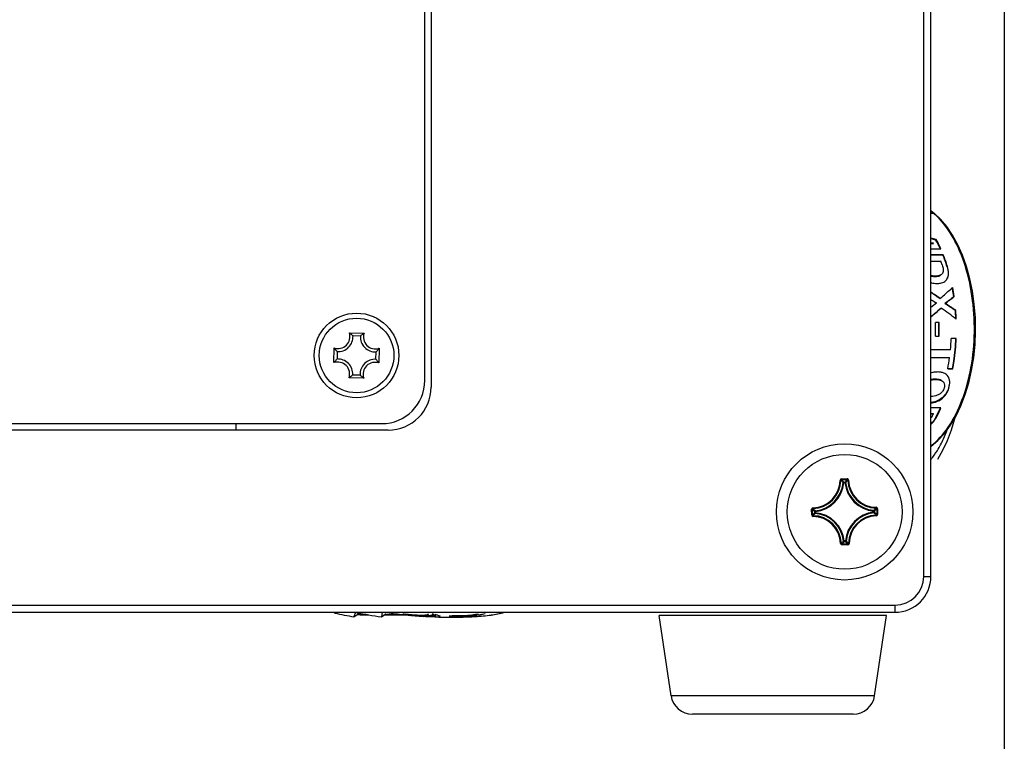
# Model space of a CAD drawing. Header units: millimetres. Extents: x 0 to 420, y 0 to 297.
# Tile 86 of 104: x 353 to 370, y 174 to 187. Entities that reach past the tile are written whole.
import ezdxf

# ---------------------------------------------------------------- set-up
doc = ezdxf.new("R2010")
doc.units = ezdxf.units.MM
doc.header["$LTSCALE"] = 23.1
doc.layers.get('0').update_dxf_attribs({"linetype": 'CONTINUOUS'})
for name, color, linetype in [('02___PRT_ALL_AXES', 7, 'CONTINUOUS'), ('AXES', 7, 'CONTINUOUS'), ('DIM_PILOTEES', 7, 'CONTINUOUS')]:
    doc.layers.add(name, color=color, linetype=linetype)
doc.styles.get("Standard").update_dxf_attribs({"font": 'txt', "width": 0.7})
doc.dimstyles.new('DIMSTYLE_1', dxfattribs={"dimtxt": 2.5, "dimasz": 3.5, "dimexe": 2, "dimexo": 0, "dimtad": 1, "dimdec": 0, "dimlfac": 4, "dimdsep": 46, "dimtxsty": 'Standard', "dimblk": '_FILLED', "dimblk1": '_FILLED', "dimblk2": '_FILLED', "dimcen": 0.09, "dimazin": 2, "dimtp": 0.5, "dimtm": 0.5, "dimtfac": 1, "dimtdec": 0, "dimtofl": 0, "dimtmove": 0, "dimatfit": 3, "dimldrblk": '_FILLED', "dimfxl": 0, "dimtolj": 1, "dimarcsym": 0})

# ---------------------------------------------------------------- blocks, each defined once
blk = doc.blocks.new('_FILLED')
at = {"color": 0, "linetype": 'ByBlock'}
blk.add_solid([(0, 0), (-1, 0.1429), (-1, -0.1429)], dxfattribs=at)
blk = doc.blocks.new('*D6')
at = {"layer": 'DIM_PILOTEES', "color": 2, "linetype": 'Continuous'}
for p, q in [((370.369, 250.876), (370.369, 152.328)), ((334.079, 188.243), (334.079, 152.328)), ((334.079, 154.328), (352.224, 154.328)), ((370.369, 154.328), (352.224, 154.328))]:
    blk.add_line(p, q, dxfattribs=at)
at = {"layer": 'DIM_PILOTEES', "color": 2, "linetype": 'Continuous', "xscale": 3.5, "yscale": 3.5, "zscale": 3.5, "rotation": 180}
blk.add_blockref('_FILLED', (334.079, 154.328), dxfattribs=at)
at = {"layer": 'DIM_PILOTEES', "color": 2, "linetype": 'Continuous', "xscale": 3.5, "yscale": 3.5, "zscale": 3.5}
blk.add_blockref('_FILLED', (370.369, 154.328), dxfattribs=at)
at = {"layer": 'DIM_PILOTEES', "color": 2, "linetype": 'Continuous', "insert": (352.835, 157.453), "char_height": 2.5, "width": 7.76786, "attachment_point": 2, "line_spacing_factor": 0.9}
blk.add_mtext('{\\ftxt;\\W0.0001;\\H0.0001;\\~}{\\ftxt;\\W2.0714285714;\\H2.5; }{\\ftxt;\\W0.0001;\\H0.0001;\\~}', dxfattribs=at)

msp = doc.modelspace()

# ---------------------------------------------------------------- linework, layer by layer
at = {"color": 7, "linetype": 'Continuous'}
for p, q in [((368.9652, 177.3539), (368.9652, 199.3232)), ((369.0902, 177.3539), (369.0902, 199.3232)), ((360.3877, 195.0289), (360.3877, 180.6539)), ((360.2752, 180.7664), (360.2752, 194.9164)), ((369.1536, 183.6735), (369.0902, 183.7237)), ((369.1368, 183.6792), (369.0902, 183.6792)), ((369.1505, 183.6662), (369.1485, 183.6681)), ((369.1508, 183.6672), (369.1487, 183.669)), ((369.1536, 183.6735), (369.1556, 183.6716)), ((369.0902, 183.171), (369.1358, 183.1591)), ((369.1358, 183.1591), (369.0902, 183.1591)), ((369.1306, 183.1507), (369.0902, 183.1507)), ((369.1306, 183.1507), (369.1358, 183.1591)), ((369.1782, 183.2154), (369.1832, 183.2241)), ((369.0902, 183.0593), (369.2648, 183.0593)), ((369.3069, 182.9597), (369.0902, 182.9597)), ((369.3012, 182.9524), (369.0902, 182.9524)), ((369.0902, 182.8467), (369.2653, 182.8467)), ((369.3012, 182.9524), (369.3069, 182.9597)), ((369.373, 182.7496), (369.3791, 182.7557)), ((369.1638, 182.5815), (369.1702, 182.5867)), ((369.3636, 182.5285), (369.37, 182.5333)), ((369.2449, 182.1942), (369.2517, 182.1971)), ((369.3384, 182.1117), (369.3316, 182.1092)), ((369.4901, 182.2286), (369.4969, 182.2317)), ((369.2638, 182.0275), (369.2707, 182.0295)), ((369.5175, 181.9852), (369.5244, 181.9869)), ((369.236, 181.7769), (369.1711, 181.7769)), ((369.229, 181.7763), (369.1711, 181.7763)), ((369.229, 181.7763), (369.236, 181.7769)), ((358.9635, 181.5968), (359.219, 181.5945)), ((359.1552, 181.5424), (359.0263, 181.5435)), ((369.1703, 181.5422), (369.2282, 181.5422)), ((369.1703, 181.5415), (369.2352, 181.5415)), ((369.2282, 181.5422), (369.2352, 181.5415)), ((369.5332, 181.502), (369.4452, 181.502)), ((358.6949, 181.0796), (358.6971, 181.3351)), ((358.7493, 181.2713), (358.7481, 181.1425)), ((359.4262, 181.1365), (359.4274, 181.2653)), ((359.4806, 181.3282), (359.4783, 181.0727)), ((369.4312, 181.2995), (369.0902, 181.2995)), ((369.0902, 181.1697), (369.4094, 181.1697)), ((369.0902, 181.1668), (369.4162, 181.1668)), ((369.4094, 181.1697), (369.4162, 181.1668)), ((369.3854, 180.9761), (369.4668, 180.9761)), ((369.3854, 180.9721), (369.4735, 180.9721)), ((369.4668, 180.9761), (369.4735, 180.9721)), ((359.212, 180.811), (358.9565, 180.8133)), ((359.0203, 180.8654), (359.1492, 180.8643)), ((369.1654, 180.7907), (369.1719, 180.7857)), ((369.2936, 180.7534), (369.2905, 180.7559)), ((369.2936, 180.7534), (369.3018, 180.7459)), ((369.3813, 180.8464), (369.3877, 180.8418)), ((369.3977, 180.6414), (369.4039, 180.6355)), ((369.2628, 180.4472), (369.2686, 180.4403)), ((369.266, 180.2887), (369.0902, 180.2887)), ((369.0902, 180.1936), (369.128, 180.1936)), ((369.0902, 180.1852), (369.1332, 180.1852)), ((369.128, 180.1936), (369.1332, 180.1852)), ((369.1774, 180.1284), (369.1824, 180.1196)), ((359.6377, 179.9039), (346.0377, 179.9039)), ((346.1502, 180.0164), (359.5252, 180.0164)), ((356.9877, 180.0164), (356.9877, 179.9039)), ((369.2104, 179.399), (369.301, 179.5529)), ((367.5087, 179.0279), (367.5212, 179.0277)), ((367.5334, 179.0524), (367.6319, 179.0533)), ((367.5334, 179.0524), (367.5335, 179.0399)), ((367.5335, 179.0399), (367.632, 179.0408)), ((367.5335, 179.0399), (367.5365, 179.0369)), ((367.632, 179.0408), (367.6291, 179.0378)), ((367.6319, 179.0533), (367.632, 179.0408)), ((367.657, 179.0292), (367.6445, 179.0288)), ((367.5732, 178.9861), (367.5608, 178.9872)), ((367.5731, 178.9985), (367.5932, 178.9987)), ((367.5732, 178.9861), (367.5731, 178.9985)), ((367.5732, 178.9861), (367.5932, 178.9863)), ((367.5933, 178.9863), (367.5932, 178.9987)), ((367.5933, 178.9863), (367.6057, 178.9876)), ((367.0134, 178.523), (367.0258, 178.5231)), ((367.0142, 178.4246), (367.0134, 178.523)), ((367.0258, 178.5231), (367.0289, 178.5202)), ((367.0267, 178.4247), (367.0258, 178.5231)), ((367.0374, 178.5481), (367.0378, 178.5357)), ((368.1368, 178.5579), (368.1365, 178.5454)), ((368.1488, 178.5331), (368.1458, 178.5301)), ((368.1612, 178.5332), (368.1488, 178.5331)), ((368.1488, 178.5331), (368.1497, 178.4347)), ((368.1612, 178.5332), (368.1621, 178.4348)), ((367.0142, 178.4246), (367.0267, 178.4247)), ((367.0267, 178.4247), (367.0297, 178.4277)), ((367.0387, 178.3999), (367.0389, 178.4123)), ((367.0804, 178.4844), (367.0679, 178.4843)), ((367.0681, 178.4642), (367.0679, 178.4843)), ((367.0805, 178.4643), (367.0681, 178.4642)), ((367.0804, 178.4844), (367.079, 178.4968)), ((367.0805, 178.4643), (367.0794, 178.4519)), ((367.0805, 178.4644), (367.0804, 178.4844)), ((368.0949, 178.4935), (368.0961, 178.5059)), ((368.0949, 178.4935), (368.1074, 178.4936)), ((368.0949, 178.4934), (368.0951, 178.4734)), ((368.0951, 178.4734), (368.1076, 178.4735)), ((368.0951, 178.4734), (368.0965, 178.461)), ((368.1074, 178.4936), (368.1076, 178.4735)), ((368.1381, 178.4097), (368.1376, 178.4221)), ((368.1497, 178.4347), (368.1466, 178.4375)), ((368.1621, 178.4348), (368.1497, 178.4347)), ((367.5185, 177.9286), (367.531, 177.929)), ((367.5435, 177.917), (367.5464, 177.92)), ((367.642, 177.9179), (367.5435, 177.917)), ((367.5436, 177.9045), (367.5435, 177.917)), ((367.6421, 177.9054), (367.5436, 177.9045)), ((367.5822, 177.9715), (367.5698, 177.9702)), ((367.6023, 177.9717), (367.5822, 177.9715)), ((367.5822, 177.9715), (367.5823, 177.9591)), ((367.6024, 177.9592), (367.5823, 177.9591)), ((367.6023, 177.9717), (367.6147, 177.9706)), ((367.6023, 177.9717), (367.6024, 177.9592)), ((367.642, 177.9179), (367.639, 177.9209)), ((367.6421, 177.9054), (367.642, 177.9179)), ((367.6667, 177.9299), (367.6543, 177.9301)), ((368.9652, 177.3539), (369.0902, 177.3539)), ((336.5987, 176.8539), (368.4652, 176.8539)), ((368.4652, 176.8539), (368.4652, 176.7289)), ((336.2802, 176.7289), (368.4652, 176.7289)), ((359.0674, 176.7289), (359.0431, 176.6486)), ((359.0431, 176.6486), (359.1258, 176.7067)), ((359.2093, 176.6887), (359.2782, 176.6887)), ((359.2274, 176.6844), (359.3017, 176.6844)), ((359.5344, 176.7289), (359.5211, 176.6486)), ((359.5211, 176.6486), (359.6038, 176.7067)), ((359.5721, 176.6844), (359.9388, 176.6844)), ((359.5782, 176.6887), (359.8999, 176.6887)), ((359.8696, 176.6917), (359.8748, 176.6912)), ((359.8697, 176.6921), (359.8749, 176.6915)), ((359.916, 176.6957), (359.8916, 176.6988)), ((359.9292, 176.6853), (359.9367, 176.6846)), ((359.9292, 176.6853), (359.9367, 176.6845)), ((359.9828, 176.688), (359.9648, 176.6898)), ((359.9875, 176.6802), (360.0017, 176.679)), ((360.0017, 176.679), (360.0301, 176.6767)), ((360.0366, 176.6829), (360.0186, 176.6846)), ((360.0404, 176.6747), (360.0269, 176.676)), ((360.0674, 176.6723), (360.0404, 176.6747)), ((360.0586, 176.6745), (360.0728, 176.6735)), ((360.0732, 176.6846), (360.0724, 176.6797)), ((360.088, 176.6787), (360.0724, 176.6797)), ((360.1106, 176.6686), (360.0906, 176.6703)), ((360.0944, 176.6699), (360.0906, 176.6703)), ((360.1084, 176.6714), (360.108, 176.6688)), ((360.1439, 176.666), (360.1106, 176.6686)), ((360.1107, 176.6688), (360.1293, 176.6674)), ((360.1199, 176.669), (360.1293, 176.6682)), ((360.1619, 176.6646), (360.1439, 176.666)), ((360.1656, 176.6741), (360.15, 176.675)), ((360.1799, 176.6633), (360.1619, 176.6646)), ((360.1666, 176.6817), (360.1656, 176.6741)), ((360.1979, 176.6621), (360.1799, 176.6633)), ((360.2054, 176.6627), (360.1956, 176.6632)), ((360.2314, 176.6598), (360.1979, 176.6621)), ((360.2152, 176.6622), (360.2054, 176.6627)), ((360.2348, 176.6604), (360.2152, 176.6622)), ((360.2544, 176.6595), (360.2348, 176.6604)), ((360.2528, 176.681), (360.2515, 176.6715)), ((360.2647, 176.6714), (360.2515, 176.6715)), ((360.278, 176.657), (360.2541, 176.6584)), ((360.2544, 176.6595), (360.2716, 176.6587)), ((360.2778, 176.6714), (360.2647, 176.6714)), ((360.2716, 176.6587), (360.2887, 176.6579)), ((360.2909, 176.6715), (360.2778, 176.6714)), ((360.309, 176.6553), (360.278, 176.657)), ((360.293, 176.6837), (360.2965, 176.6841)), ((360.3204, 176.6547), (360.2935, 176.6561)), ((360.3304, 176.672), (360.3172, 176.6718)), ((360.333, 176.6915), (360.3304, 176.672)), ((360.3337, 176.6723), (360.3304, 176.672)), ((360.3777, 176.6522), (360.3656, 176.6527)), ((360.3777, 176.6522), (360.3656, 176.6527)), ((360.3781, 176.6552), (360.3777, 176.6522)), ((360.3907, 176.6518), (360.3777, 176.6522)), ((360.4038, 176.6514), (360.3907, 176.6518)), ((360.4169, 176.6511), (360.4038, 176.6514)), ((360.409, 176.7069), (360.4049, 176.6804)), ((360.4299, 176.6508), (360.4169, 176.6511)), ((360.4239, 176.7027), (360.4195, 176.6762)), ((360.443, 176.6505), (360.4299, 176.6508)), ((360.4561, 176.6503), (360.443, 176.6505)), ((360.4511, 176.6951), (360.4461, 176.6651)), ((360.4467, 176.6644), (360.4461, 176.6651)), ((360.4509, 176.6604), (360.4502, 176.6602)), ((360.4566, 176.6942), (360.4509, 176.6604)), ((360.4555, 176.6944), (360.4565, 176.694)), ((360.462, 176.6935), (360.4561, 176.6503)), ((360.5225, 176.6712), (360.52, 176.6519)), ((360.5207, 176.652), (360.52, 176.6519)), ((360.5271, 176.6532), (360.5241, 176.6527)), ((360.5394, 176.6464), (360.5419, 176.6463)), ((360.5394, 176.646), (360.5419, 176.646)), ((360.7594, 176.6714), (360.7577, 176.6614)), ((360.7743, 176.6611), (360.7577, 176.6614)), ((360.857, 176.6598), (360.8404, 176.66)), ((360.8583, 176.6689), (360.857, 176.6598)), ((360.871, 176.6601), (360.857, 176.6598)), ((360.8992, 176.6607), (360.871, 176.6601)), ((360.9431, 176.6726), (360.9415, 176.6618)), ((360.9731, 176.6635), (360.9415, 176.6618)), ((361.038, 176.6796), (361.0363, 176.6673)), ((361.1313, 176.6537), (361.1314, 176.6537)), ((361.1963, 176.6989), (361.194, 176.6826)), ((361.2075, 176.6844), (361.194, 176.6826)), ((361.2746, 176.6944), (361.2839, 176.6966)), ((361.2839, 176.6966), (361.3304, 176.7069)), ((368.3168, 176.6716), (364.3587, 176.6716)), ((368.1101, 175.274), (364.5654, 175.274)), ((367.7391, 174.9539), (364.9364, 174.9539))]:
    msp.add_line(p, q, dxfattribs=at)
for points in [[(369.0902, 179.6204), (369.0938, 179.6226), (369.2136, 179.7231), (369.3269, 179.8457), (369.432, 179.9885), (369.5278, 180.15), (369.6133, 180.3283), (369.6876, 180.5214), (369.75, 180.7272), (369.7998, 180.9435), (369.8365, 181.1679), (369.8597, 181.3978), (369.8691, 181.6308), (369.8646, 181.8642), (369.8464, 182.0955), (369.8145, 182.3222), (369.7693, 182.5416), (369.7113, 182.7515), (369.6412, 182.9495), (369.5595, 183.1334), (369.4673, 183.3011), (369.3654, 183.4508), (369.255, 183.5808), (369.1571, 183.6731)], [(369.301, 179.5529), (369.3818, 179.7228), (369.4518, 179.9068), (369.5103, 180.1028), (369.5168, 180.1315)], [(360.4507, 176.6605), (360.4504, 176.6601), (360.4503, 176.6601), (360.4502, 176.6602)], [(360.4509, 176.6604), (360.4508, 176.6605), (360.4507, 176.6605)]]:
    msp.add_lwpolyline(points, dxfattribs=at)
for centre, radius in [((359.0877, 181.2039), 0.7375), ((359.0877, 181.2039), 0.65), ((367.5877, 178.4789), 1.1875)]:
    msp.add_circle(centre, radius, dxfattribs=at)
for centre, radius, start, end in [((368.1804, 182.5468), 1.4822, 49.81643, 52.12968), ((368.3914, 182.7962), 1.1556, 49.05173, 49.82963), ((362.974, 157.5562), 26.4083, 76.40104, 76.60846), ((362.972, 157.434), 26.5179, 76.46512, 76.66055), ((367.1632, 182.1161), 2.2954, 24.82421, 28.61371), ((367.0385, 182.0576), 2.4331, 24.31271, 24.84241), ((366.4926, 181.8803), 2.9363, 17.86474, 19.21667), ((366.6338, 181.8942), 2.8696, 17.34153, 21.63883), ((366.6244, 181.8955), 2.8859, 17.34153, 21.63883), ((369.2014, 182.7817), 0.3247, 249.98091, 252.43312), ((369.197, 182.7674), 0.3097, 252.39572, 270.03107), ((362.1608, 172.0404), 12.387, 55.07912, 55.98469), ((362.2009, 172.0545), 12.3463, 55.4918, 56.08178), ((346.1974, 208.5929), 35.0463, 311.25168, 311.61046), ((365.9829, 181.7211), 3.5437, 10.38195, 10.80841), ((365.9014, 181.7065), 3.6265, 8.27625, 10.37576), ((365.9015, 181.7089), 3.6332, 8.27327, 10.79913), ((350.7295, 205.8731), 30.0815, 307.61616, 307.84762), ((362.0508, 171.8356), 12.6117, 55.21953, 55.49288), ((350.7253, 203.4408), 28.1873, 311.09136, 311.23752), ((360.8024, 169.1913), 15.4855, 55.72026, 56.54888), ((356.3462, 197.1752), 19.9107, 309.79657, 310.47561), ((355.9441, 197.7363), 20.5956, 309.6651, 310.29508), ((360.7495, 170.1578), 14.6133, 53.05155, 54.33046), ((360.7957, 169.1212), 15.5419, 55.86257, 56.68654), ((365.6367, 181.6748), 3.8931, 2.73305, 4.57178), ((365.617, 181.6745), 3.9199, 2.36627, 4.57099), ((365.2121, 181.6728), 3.9603, 1.28502, 1.50588), ((365.2873, 181.6726), 3.9431, 358.1049, 1.5059), ((365.2719, 181.6726), 3.9655, 358.1049, 1.5059), ((365.6102, 181.6734), 3.9197, 2.46186, 2.735), ((358.7656, 181.5318), 0.2082, 250.79364, 18.18868), ((365.2061, 181.6726), 3.9664, 358.38289, 1.28503), ((358.7656, 181.5318), 0.2609, 266.40382, 2.5785), ((359.4156, 181.526), 0.2609, 176.40382, 272.5785), ((359.4156, 181.526), 0.2082, 160.79364, 288.18868), ((365.2165, 181.6724), 3.9559, 358.10418, 358.38245), ((365.5439, 181.6699), 3.9049, 354.55722, 357.53605), ((359.1218, 180.7675), 0.5289, 142.36156, 143.8333), ((358.7599, 180.8818), 0.2082, 340.79364, 108.18868), ((358.7599, 180.8818), 0.2609, 356.40382, 92.5785), ((359.4098, 180.876), 0.2609, 86.40382, 182.5785), ((359.4098, 180.876), 0.2082, 70.79364, 198.18868), ((365.7798, 181.642), 3.6673, 349.47562, 352.55532), ((358.652, 181.2457), 0.5289, 305.14902, 306.62076), ((359.5252, 180.7664), 0.75, 270, 360), ((369.1903, 180.5935), 0.321, 105.72596, 108.17462), ((369.2362, 180.6817), 0.0918, 33.02089, 44.33713), ((359.6377, 180.6539), 0.75, 270, 360), ((367.2049, 181.2082), 2.2487, 331.30155, 335.26922), ((367.0343, 181.2896), 2.4378, 335.20904, 335.75746), ((367.1536, 181.1848), 2.2176, 331.47277, 333.20943), ((367.2792, 180.6907), 2.2388, 335.22158, 339.78525), ((367.0203, 179.0364), 0.4885, 272.01036, 359.00809), ((367.0203, 179.0364), 0.501, 272.0103, 359.00815), ((367.5336, 179.0275), 0.0249, 90.46254, 179.00555), ((366.4763, 177.9663), 1.4895, 43.27074, 45.44919), ((366.4301, 177.9464), 1.5535, 42.63032, 44.58495), ((368.7546, 177.9672), 1.5534, 136.43124, 138.38822), ((368.7082, 177.986), 1.4896, 135.56936, 137.74763), ((368.1452, 179.0464), 0.501, 182.0103, 269.00815), ((368.1452, 179.0464), 0.4885, 182.01036, 269.0081), ((367.0203, 179.0364), 0.5427, 276.21511, 354.80335), ((367.0203, 179.0364), 0.5552, 276.2147, 354.80394), ((367.5733, 178.986), 0.0126, 90.97039, 174.34224), ((368.1452, 179.0464), 0.5552, 186.21469, 264.80393), ((368.1452, 179.0464), 0.5427, 186.21511, 264.80335), ((368.0995, 179.6457), 1.5534, 226.43111, 228.38822), ((368.0806, 179.5994), 1.4896, 225.56936, 227.74763), ((367.0751, 179.5904), 1.4895, 313.27074, 315.44919), ((367.0553, 179.6365), 1.5535, 312.63032, 314.5851), ((368.1363, 178.533), 0.0249, 0.45525, 89.02421), ((367.0391, 178.4248), 0.0249, 180.45514, 269.02462), ((368.1202, 177.3213), 1.5535, 132.63032, 134.5851), ((367.0303, 177.9114), 0.4885, 2.01037, 89.00809), ((368.1004, 177.3674), 1.4895, 133.27074, 135.44919), ((367.0303, 177.9114), 0.501, 2.0103, 89.00815), ((367.0805, 178.4843), 0.0126, 96.67623, 180.04807), ((367.0303, 177.9114), 0.5427, 6.21511, 84.80335), ((367.0303, 177.9114), 0.5552, 6.2147, 84.80393), ((368.1552, 177.9214), 0.5552, 96.21463, 174.80386), ((368.1552, 177.9214), 0.5427, 96.21511, 174.80335), ((368.1552, 177.9214), 0.501, 92.01031, 179.00815), ((368.1552, 177.9214), 0.4885, 92.01036, 179.0081), ((367.0949, 177.3585), 1.4895, 45.56927, 47.74772), ((367.076, 177.3121), 1.5534, 46.43113, 48.3882), ((368.1372, 178.4345), 0.0249, 272.00613, 0.55856), ((367.5434, 177.9294), 0.0249, 181.96411, 270.57482), ((366.4672, 178.9718), 1.4896, 315.56936, 317.74763), ((366.4209, 178.9906), 1.5534, 316.43124, 318.38822), ((368.7454, 179.0114), 1.5535, 222.63032, 224.58495), ((368.6992, 178.9915), 1.4895, 223.27074, 225.44919), ((367.6419, 177.9303), 0.0249, 270.43471, 359.07722), ((368.4652, 177.3539), 0.625, 270, 360), ((368.4652, 177.3539), 0.5, 270, 360), ((361.3824, 189.0886), 12.658, 257.79651, 258.56826), ((361.4827, 189.5836), 13.1631, 258.56716, 259.3192), ((361.3059, 188.3103), 11.7974, 259.19221, 259.86279), ((359.2485, 178.3338), 1.6499, 264.93948, 265.6781), ((359.2283, 178.1853), 1.4971, 265.34966, 265.76869), ((361.3452, 188.5286), 12.0192, 259.86147, 260.21106), ((361.3686, 188.665), 12.1576, 260.21148, 261.25942), ((360.7343, 184.4278), 7.7843, 261.51747, 263.62257), ((360.7342, 184.4276), 7.784, 263.66111, 263.82577), ((360.7342, 184.4277), 7.7841, 263.82577, 264.06353), ((360.7595, 183.505), 6.8614, 262.93849, 263.14388), ((360.7342, 184.4276), 7.7841, 264.11903, 264.49424), ((360.8092, 183.5678), 6.9227, 262.77136, 263.17849), ((360.7644, 183.5461), 6.9027, 263.1441, 263.3482), ((360.75, 184.4605), 7.8103, 264.36238, 264.62671), ((360.7836, 184.4573), 7.804, 264.14053, 264.6276), ((360.3153, 179.5417), 2.8802, 263.46398, 264.25233), ((360.4442, 181.9531), 5.2927, 265.51307, 265.82217), ((360.7541, 184.5065), 7.8564, 264.75966, 265.0224), ((360.5963, 184.1148), 7.447, 265.81609, 266.26955), ((360.5673, 182.3277), 5.6775, 264.94849, 265.18336), ((360.595, 181.8708), 5.2235, 264.26301, 264.47065), ((360.5206, 183.3813), 6.7165, 266.30694, 266.83746), ((360.5976, 181.8972), 5.25, 264.47021, 264.77991), ((360.315, 182.0889), 5.4092, 267.8468, 269.12295), ((360.7407, 184.3459), 7.7021, 265.44725, 265.61201), ((360.7342, 184.4273), 7.7837, 265.54255, 266.0316), ((360.7439, 184.3864), 7.7427, 265.61108, 265.93881), ((360.3746, 182.0456), 5.3756, 267.77104, 268.0764), ((360.3734, 182.0109), 5.3408, 268.07684, 268.3844), ((360.7342, 184.4278), 7.7843, 266.0316, 266.29136), ((360.375, 182.0682), 5.3981, 268.38484, 268.68937), ((360.6583, 183.2957), 6.6496, 266.31953, 266.51574), ((360.1477, 179.7764), 3.0973, 271.56377, 272.38675), ((360.1105, 178.2413), 1.5683, 276.08306, 276.6845), ((360.52, 181.9959), 5.3429, 267.51975, 268.25723), ((360.2664, 180.5914), 3.9199, 270.35905, 270.74348), ((360.1082, 178.2611), 1.5882, 276.80998, 277.44473), ((360.1303, 177.4578), 0.793, 283.38797, 284.88776), ((360.5782, 181.9137), 5.2653, 267.19376, 267.4429), ((360.4937, 176.7835), 0.1843, 207.19833, 209.99573), ((360.1938, 178.2058), 1.5399, 275.21506, 275.84387), ((360.5785, 181.9212), 5.2727, 267.44334, 267.68611), ((360.1903, 178.2382), 1.5725, 275.84886, 277.84426), ((360.4012, 179.6463), 2.9913, 269.16267, 270.00901), ((360.3601, 178.1243), 1.4698, 271.62164, 273.06015), ((360.664, 177.555), 0.9122, 253.49983, 254.4507), ((360.5667, 176.9891), 0.3458, 244.79512, 245.5998), ((360.565, 176.9852), 0.3415, 245.59781, 247.21664), ((360.5611, 176.9758), 0.3313, 247.21037, 249.68957), ((360.389, 176.8389), 0.1889, 285.20429, 288.9023), ((360.4999, 176.7157), 0.0739, 223.94379, 228.44056), ((360.7342, 184.427), 7.7834, 267.91142, 268.31438), ((360.4467, 178.3319), 1.6816, 270.32148, 271.77001), ((360.7654, 177.5746), 0.9332, 250.67256, 253.87172), ((360.4458, 178.3602), 1.7099, 271.77195, 272.48726), ((360.7342, 184.4273), 7.7837, 268.31438, 268.56609), ((360.674, 177.0478), 0.4059, 245.57655, 250.72021), ((360.4723, 176.9248), 0.277, 280.05065, 280.76613), ((360.4693, 176.9397), 0.2922, 281.40749, 284.44546), ((360.7342, 184.4286), 7.785, 268.58435, 271.54921), ((360.431, 182.2604), 5.5986, 272.79106, 273.86282), ((360.9813, 178.6119), 1.9632, 261.86779, 263.46179), ((360.917, 183.4497), 6.7901, 268.79566, 269.07479), ((360.9169, 183.4447), 6.7851, 269.07496, 269.35418), ((361.1162, 179.5484), 2.8904, 263.88124, 264.66707), ((360.8103, 184.4552), 7.7847, 270.27412, 270.7679), ((360.7132, 184.519), 7.8605, 271.35625, 271.66453), ((360.5616, 183.9067), 7.2442, 272.7936, 273.40595), ((360.7342, 184.4286), 7.7851, 271.54941, 271.90561), ((360.5919, 183.5801), 6.9271, 273.15508, 273.6786), ((360.4927, 182.3638), 5.7103, 275.01613, 276.38151), ((360.7342, 184.4268), 7.7832, 271.90557, 272.92436), ((360.5716, 182.2783), 5.6302, 274.73397, 275.53959), ((360.573, 182.2625), 5.6144, 275.54086, 275.81053), ((360.4961, 182.3357), 5.682, 276.37837, 276.60635), ((360.9162, 180.8684), 4.2202, 272.92178, 273.20568), ((360.9135, 180.9186), 4.2705, 272.92435, 273.21605), ((360.5685, 182.3069), 5.659, 275.81078, 276.07851), ((360.5392, 180.6113), 3.9672, 278.8546, 279.77744), ((360.5603, 182.3838), 5.7364, 276.07851, 276.34283), ((360.6207, 180.8625), 4.2191, 277.9939, 278.54653), ((360.6106, 180.9292), 4.2865, 278.5475, 278.91082), ((364.9364, 175.3289), 0.375, 188.41235, 270), ((367.7391, 175.3289), 0.375, 270, 351.58765)]:
    msp.add_arc(centre, radius, start, end, dxfattribs=at)
for points, knots in [([(369.0907, 179.6293), (369.2091, 179.7189), (369.4266, 179.9669), (369.657, 180.4364), (369.8067, 180.9998), (369.8638, 181.6145), (369.8245, 182.2337), (369.6914, 182.81), (369.4751, 183.2996), (369.2664, 183.5664), (369.1508, 183.6672)], [0, 0, 0, 0, 0.1010258, 0.2198375, 0.3533632, 0.4953607, 0.6381026, 0.7737411, 0.8956419, 1, 1, 1, 1]), ([(369.2648, 183.0593), (369.2584, 183.0736), (369.2329, 183.1293), (369.2051, 183.184), (369.1832, 183.2241)], [0, 0, 0, 0, 0.2545438, 1, 1, 1, 1]), ([(369.2873, 182.781), (369.2955, 182.7557), (369.3079, 182.7071), (369.3032, 182.6522), (369.2901, 182.632)], [0, 0, 0, 0, 0.5256691, 1, 1, 1, 1]), ([(369.373, 182.7496), (369.3848, 182.7118), (369.4011, 182.6373), (369.3841, 182.558), (369.3636, 182.5285)], [0, 0, 0, 0, 0.5236352, 1, 1, 1, 1]), ([(369.37, 182.5333), (369.3906, 182.5631), (369.4074, 182.6429), (369.391, 182.7177), (369.3791, 182.7557)], [0, 0, 0, 0, 0.4764821, 1, 1, 1, 1]), ([(369.1702, 182.5867), (369.1636, 182.5867), (369.1368, 182.5873), (369.1098, 182.5909), (369.0902, 182.5962)], [0, 0, 0, 0, 0.2439204, 1, 1, 1, 1]), ([(369.0902, 182.5894), (369.0964, 182.5879), (369.1207, 182.5831), (369.1455, 182.5815), (369.1638, 182.5815)], [0, 0, 0, 0, 0.2567016, 1, 1, 1, 1]), ([(369.1638, 182.5815), (369.1721, 182.5815), (369.2036, 182.5826), (369.2363, 182.5892), (369.2565, 182.6012)], [0, 0, 0, 0, 0.2600271, 1, 1, 1, 1]), ([(369.2749, 182.615), (369.2681, 182.6093), (369.2362, 182.5902), (369.198, 182.5867), (369.1702, 182.5867)], [0, 0, 0, 0, 0.241314, 1, 1, 1, 1]), ([(369.2302, 182.4592), (369.2394, 182.4601), (369.2749, 182.4652), (369.3098, 182.4786), (369.3315, 182.4941)], [0, 0, 0, 0, 0.2569789, 1, 1, 1, 1]), ([(369.4901, 182.2286), (369.4647, 182.2074), (369.4133, 182.166), (369.3602, 182.1261), (369.3316, 182.1092)], [0, 0, 0, 0, 0.4989393, 1, 1, 1, 1]), ([(369.3384, 182.1117), (369.367, 182.1287), (369.4201, 182.1688), (369.4715, 182.2105), (369.4969, 182.2317)], [0, 0, 0, 0, 0.5010503, 1, 1, 1, 1]), ([(359.0263, 181.5435), (359.0216, 181.548), (359.0016, 181.5668), (358.9804, 181.5844), (358.9635, 181.5968)], [0, 0, 0, 0, 0.2365434, 1, 1, 1, 1]), ([(359.1552, 181.5424), (359.1599, 181.5468), (359.1803, 181.5652), (359.2018, 181.5824), (359.219, 181.5945)], [0, 0, 0, 0, 0.2365434, 1, 1, 1, 1]), ([(369.4668, 180.9761), (369.4748, 181.019), (369.5039, 181.1934), (369.5205, 181.3699), (369.5263, 181.503)], [0, 0, 0, 0, 0.2466243, 1, 1, 1, 1]), ([(369.4735, 180.9721), (369.4815, 181.0153), (369.5108, 181.1907), (369.5275, 181.3682), (369.5332, 181.502)], [0, 0, 0, 0, 0.2466243, 1, 1, 1, 1]), ([(358.7493, 181.2713), (358.7448, 181.2761), (358.7264, 181.2964), (358.7092, 181.318), (358.6971, 181.3351)], [0, 0, 0, 0, 0.2365434, 1, 1, 1, 1]), ([(359.4274, 181.2653), (359.4319, 181.27), (359.4507, 181.29), (359.4682, 181.3112), (359.4806, 181.3282)], [0, 0, 0, 0, 0.2365434, 1, 1, 1, 1]), ([(358.7481, 181.1425), (358.7443, 181.1385), (358.7286, 181.1218), (358.7137, 181.1043), (358.703, 181.0905)], [0, 0, 0, 0, 0.2391564, 1, 1, 1, 1]), ([(359.4262, 181.1365), (359.4306, 181.1317), (359.4491, 181.1113), (359.4663, 181.0898), (359.4783, 181.0727)], [0, 0, 0, 0, 0.2365434, 1, 1, 1, 1]), ([(369.2052, 180.9158), (369.1968, 180.9158), (369.1625, 180.9149), (369.1283, 180.9096), (369.1033, 180.9025)], [0, 0, 0, 0, 0.244412, 1, 1, 1, 1]), ([(369.3493, 180.8793), (369.3272, 180.8945), (369.2919, 180.9073), (369.2562, 180.9127), (369.247, 180.9137)], [0, 0, 0, 0, 0.7439047, 1, 1, 1, 1]), ([(359.0203, 180.8654), (359.0163, 180.8617), (358.9993, 180.8462), (358.9815, 180.8317), (358.9675, 180.8212)], [0, 0, 0, 0, 0.2391564, 1, 1, 1, 1]), ([(359.1492, 180.8643), (359.1538, 180.8598), (359.1739, 180.841), (359.1951, 180.8234), (359.212, 180.811)], [0, 0, 0, 0, 0.2365434, 1, 1, 1, 1]), ([(369.1654, 180.7907), (369.1593, 180.7907), (369.134, 180.7901), (369.1088, 180.7869), (369.0902, 180.7824)], [0, 0, 0, 0, 0.2445226, 1, 1, 1, 1]), ([(369.0902, 180.7757), (369.0971, 180.7775), (369.1239, 180.7836), (369.1515, 180.7857), (369.1719, 180.7857)], [0, 0, 0, 0, 0.2574777, 1, 1, 1, 1]), ([(369.2806, 180.7635), (369.2726, 180.769), (369.2367, 180.7871), (369.1956, 180.7907), (369.1654, 180.7907)], [0, 0, 0, 0, 0.2419334, 1, 1, 1, 1]), ([(369.1719, 180.7857), (369.1829, 180.7857), (369.2249, 180.7841), (369.2693, 180.7731), (369.2936, 180.7534)], [0, 0, 0, 0, 0.262034, 1, 1, 1, 1]), ([(369.3813, 180.8464), (369.4009, 180.8193), (369.4214, 180.7471), (369.4082, 180.6767), (369.3977, 180.6414)], [0, 0, 0, 0, 0.4760879, 1, 1, 1, 1]), ([(369.4039, 180.6355), (369.4144, 180.6711), (369.4278, 180.7418), (369.4074, 180.8144), (369.3877, 180.8418)], [0, 0, 0, 0, 0.5238367, 1, 1, 1, 1]), ([(369.3207, 180.6363), (369.3143, 180.6146), (369.2937, 180.5719), (369.258, 180.5407), (369.2379, 180.5283)], [0, 0, 0, 0, 0.49043, 1, 1, 1, 1]), ([(369.3977, 180.6414), (369.3866, 180.6039), (369.3539, 180.5294), (369.2964, 180.4707), (369.2628, 180.4472)], [0, 0, 0, 0, 0.4883409, 1, 1, 1, 1]), ([(369.2686, 180.4403), (369.3023, 180.4639), (369.36, 180.5231), (369.3928, 180.5979), (369.4039, 180.6355)], [0, 0, 0, 0, 0.5117038, 1, 1, 1, 1]), ([(369.3131, 180.7317), (369.3216, 180.7188), (369.3314, 180.6858), (369.3256, 180.6528), (369.3207, 180.6363)], [0, 0, 0, 0, 0.4732353, 1, 1, 1, 1]), ([(369.2628, 180.4472), (369.2495, 180.4379), (369.1964, 180.4062), (369.1352, 180.3893), (369.0901, 180.3844)], [0, 0, 0, 0, 0.2638545, 1, 1, 1, 1]), ([(369.2379, 180.5283), (369.2263, 180.5211), (369.18, 180.4983), (369.1277, 180.4908), (369.0902, 180.4905)], [0, 0, 0, 0, 0.268141, 1, 1, 1, 1]), ([(369.0902, 180.3765), (369.1051, 180.378), (369.168, 180.3872), (369.2289, 180.4125), (369.2686, 180.4403)], [0, 0, 0, 0, 0.2361814, 1, 1, 1, 1]), ([(369.1824, 180.1196), (369.1898, 180.1332), (369.2194, 180.1886), (369.2467, 180.2454), (369.266, 180.2887)], [0, 0, 0, 0, 0.245333, 1, 1, 1, 1]), ([(369.1774, 180.1284), (369.172, 180.1186), (369.1486, 180.0786), (369.1198, 180.0404), (369.092, 180.0185)], [0, 0, 0, 0, 0.2390073, 1, 1, 1, 1]), ([(369.0966, 180.0091), (369.1064, 180.0169), (369.1402, 180.0496), (369.1659, 180.0895), (369.1824, 180.1196)], [0, 0, 0, 0, 0.2672606, 1, 1, 1, 1]), ([(369.1628, 179.4875), (369.1766, 179.5076), (369.2319, 179.5926), (369.2795, 179.6825), (369.3119, 179.7524)], [0, 0, 0, 0, 0.2404074, 1, 1, 1, 1]), ([(369.0906, 179.3908), (369.0968, 179.3984), (369.1219, 179.4299), (369.1456, 179.4624), (369.1628, 179.4875)], [0, 0, 0, 0, 0.2453973, 1, 1, 1, 1]), ([(367.5212, 179.0277), (367.5212, 179.0308), (367.5238, 179.0374), (367.5304, 179.0399), (367.5335, 179.0399)], [0, 0, 0, 0, 0.500008, 1, 1, 1, 1]), ([(367.657, 179.0292), (367.6567, 179.0355), (367.6512, 179.0483), (367.6381, 179.0533), (367.6319, 179.0533)], [0, 0, 0, 0, 0.4999908, 1, 1, 1, 1]), ([(367.632, 179.0408), (367.6351, 179.0409), (367.6417, 179.0384), (367.6444, 179.0319), (367.6445, 179.0288)], [0, 0, 0, 0, 0.5000089, 1, 1, 1, 1]), ([(367.5932, 178.9987), (367.5962, 178.9987), (367.6023, 178.9964), (367.6053, 178.9906), (367.6057, 178.9876)], [0, 0, 0, 0, 0.4999439, 1, 1, 1, 1]), ([(367.0374, 178.5481), (367.0311, 178.5479), (367.0183, 178.5423), (367.0133, 178.5293), (367.0134, 178.523)], [0, 0, 0, 0, 0.4999952, 1, 1, 1, 1]), ([(367.0258, 178.5231), (367.0258, 178.5263), (367.0282, 178.5328), (367.0347, 178.5356), (367.0378, 178.5357)], [0, 0, 0, 0, 0.5000089, 1, 1, 1, 1]), ([(368.1365, 178.5454), (368.1397, 178.5454), (368.1462, 178.5428), (368.1488, 178.5362), (368.1488, 178.5331)], [0, 0, 0, 0, 0.500008, 1, 1, 1, 1]), ([(367.0389, 178.4123), (367.0358, 178.4124), (367.0293, 178.415), (367.0267, 178.4215), (367.0267, 178.4247)], [0, 0, 0, 0, 0.500008, 1, 1, 1, 1]), ([(367.0794, 178.4519), (367.0765, 178.4522), (367.0705, 178.4551), (367.0681, 178.4612), (367.0681, 178.4642)], [0, 0, 0, 0, 0.5000561, 1, 1, 1, 1]), ([(368.0961, 178.5059), (368.099, 178.5056), (368.1049, 178.5027), (368.1073, 178.4965), (368.1074, 178.4936)], [0, 0, 0, 0, 0.5000561, 1, 1, 1, 1]), ([(368.1076, 178.4735), (368.1076, 178.4705), (368.1053, 178.4643), (368.0994, 178.4613), (368.0965, 178.461)], [0, 0, 0, 0, 0.4999439, 1, 1, 1, 1]), ([(368.1497, 178.4347), (368.1497, 178.4315), (368.1472, 178.4249), (368.1408, 178.4222), (368.1376, 178.4221)], [0, 0, 0, 0, 0.5000088, 1, 1, 1, 1]), ([(367.5435, 177.917), (367.5404, 177.9169), (367.5338, 177.9194), (367.531, 177.9259), (367.531, 177.929)], [0, 0, 0, 0, 0.5000089, 1, 1, 1, 1]), ([(367.5823, 177.9591), (367.5793, 177.9591), (367.5732, 177.9613), (367.5701, 177.9672), (367.5698, 177.9702)], [0, 0, 0, 0, 0.4999439, 1, 1, 1, 1]), ([(367.6147, 177.9706), (367.6144, 177.9676), (367.6115, 177.9617), (367.6054, 177.9593), (367.6024, 177.9592)], [0, 0, 0, 0, 0.5000561, 1, 1, 1, 1]), ([(367.6543, 177.9301), (367.6543, 177.927), (367.6516, 177.9204), (367.6451, 177.9179), (367.642, 177.9179)], [0, 0, 0, 0, 0.5000081, 1, 1, 1, 1]), ([(359.2093, 176.6887), (359.2021, 176.6887), (359.1716, 176.689), (359.141, 176.6906), (359.1178, 176.6923)], [0, 0, 0, 0, 0.2366932, 1, 1, 1, 1]), ([(359.1242, 176.6886), (359.1331, 176.6879), (359.1675, 176.6856), (359.2019, 176.6844), (359.2274, 176.6844)], [0, 0, 0, 0, 0.2601433, 1, 1, 1, 1]), ([(361.1522, 176.6548), (361.2461, 176.6601), (361.4141, 176.675), (361.5803, 176.7071), (361.6517, 176.7285)], [0, 0, 0, 0, 0.557891, 1, 1, 1, 1]), ([(361.1531, 176.6549), (361.2464, 176.6601), (361.4176, 176.6752), (361.587, 176.7071), (361.6623, 176.7284)], [0, 0, 0, 0, 0.5442194, 1, 1, 1, 1])]:
    msp.add_open_spline(points, degree=3, knots=knots, dxfattribs=at)
for points in [[(369.1368, 183.6792), (369.1429, 183.6792), (369.1495, 183.6782), (369.1546, 183.6749)], [(369.2901, 182.632), (369.2859, 182.6257), (369.2807, 182.6199), (369.2749, 182.615)], [(369.1972, 182.4576), (369.2082, 182.4576), (369.2193, 182.4581), (369.2302, 182.4592)], [(369.3315, 182.4941), (369.3464, 182.5048), (369.3596, 182.5182), (369.37, 182.5333)], [(369.0902, 182.1808), (369.1163, 182.1635), (369.1424, 182.1461), (369.169, 182.1296)], [(369.169, 182.1296), (369.1747, 182.1261), (369.1805, 182.1226), (369.1864, 182.1194)], [(369.247, 180.9137), (369.2332, 180.9152), (369.2192, 180.9158), (369.2052, 180.9158)], [(369.3877, 180.8418), (369.3773, 180.8563), (369.3641, 180.8691), (369.3493, 180.8793)], [(359.2093, 176.6887), (359.2149, 176.686), (359.2212, 176.6844), (359.2274, 176.6844)], [(360.54, 176.6646), (360.5406, 176.662), (360.5413, 176.6593), (360.5422, 176.6567)]]:
    msp.add_open_spline(points, degree=3, dxfattribs=at)
at = {"layer": '02___PRT_ALL_AXES', "color": 7, "linetype": 'Continuous'}
for p, q in [((364.5654, 175.274), (364.3587, 176.6716)), ((368.1101, 175.274), (368.3168, 176.6716))]:
    msp.add_line(p, q, dxfattribs=at)
at = {"layer": 'AXES', "color": 7, "linetype": 'Continuous'}
msp.add_circle((367.5877, 178.4789), 1, dxfattribs=at)

# ---------------------------------------------------------------- dimensions: what is measured, and where the dimension line sits
at = {"layer": 'DIM_PILOTEES', "color": 2, "linetype": 'Continuous'}
dim = msp.add_linear_dim(base=(370.3691, 154.328), p1=(334.0786, 188.2428), p2=(370.3691, 250.8761), text='{\\ftxt;\\W0.0001;\\H0.0001;\\~}{\\ftxt;\\W2.0714285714;\\H2.5; }{\\ftxt;\\W0.0001;\\H0.0001;\\~}', dimstyle='DIMSTYLE_1', dxfattribs=at)
dim.commit()
dim.dimension.update_dxf_attribs({"geometry": '*D6', "text_midpoint": (352.4774, 154.328), "dimtype": 160})

doc.saveas('drawing.dxf')
